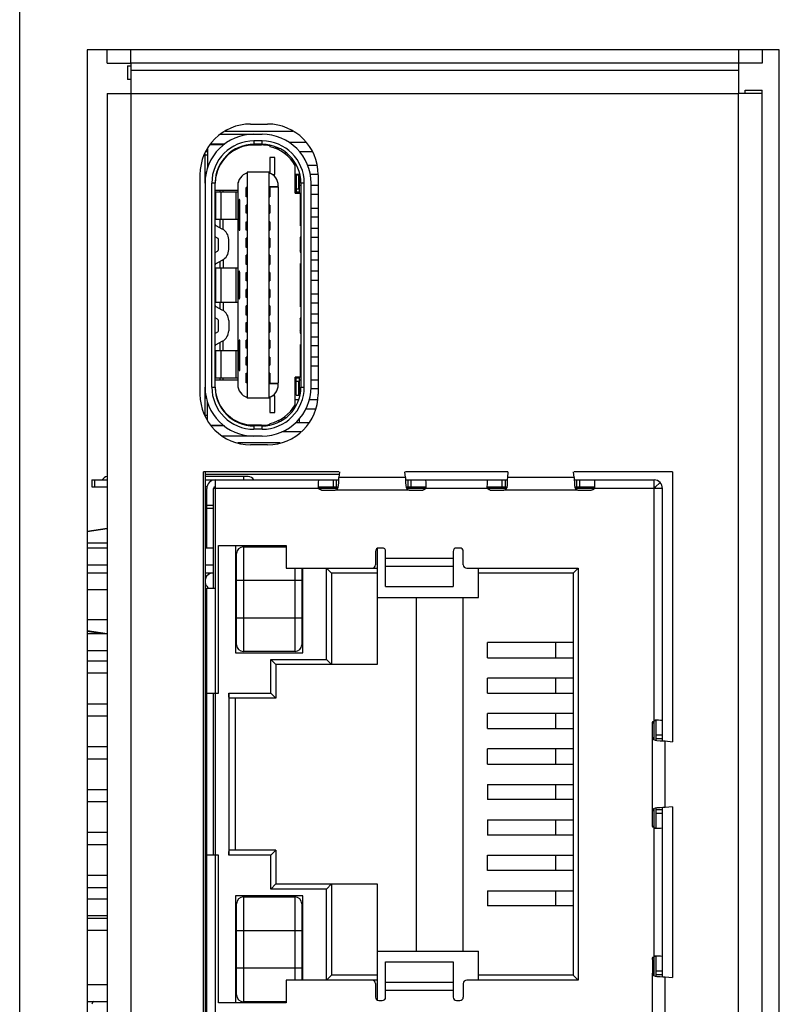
# Paper-space layout '61767N-2-A-2_1_1' of a CAD drawing. Header units: millimetres. Extents: x 0 to 594, y 1 to 420.
# Tile 93 of 222: x 123 to 134, y 241 to 255. Entities that reach past the tile are written whole.
import ezdxf

# ---------------------------------------------------------------- set-up
doc = ezdxf.new("R2010")
doc.units = ezdxf.units.MM
doc.header["$LTSCALE"] = 32.67
for name, color, linetype in [('10137065C_DXF_CONTINUOUS_LINE', 7, 'CONTINUOUS'), ('20021212-000DXF_CONTINUOUS_LINE', 7, 'CONTINUOUS'), ('61757N-1_DXF_CONTINUOUS_LINE', 7, 'CONTINUOUS'), ('61852N-1_DXF_CONTINUOUS_LINE', 7, 'CONTINUOUS'), ('7499021125_DXF_CONTINUOUS_LINE', 7, 'CONTINUOUS'), ('CPU-BOARD_DXF_CONTINUOUS_LINE', 7, 'CONTINUOUS')]:
    doc.layers.add(name, color=color, linetype=linetype)

psp = doc.layouts.new('61767N-2-A-2_1_1')

# ---------------------------------------------------------------- linework, layer by layer
at = {"layer": '10137065C_DXF_CONTINUOUS_LINE', "color": 7, "linetype": 'Continuous'}
for p, q in [((126.0529, 253.6073), (126.6705, 253.6073)), ((126.0962, 253.4473), (125.8933, 253.4473)), ((126.1125, 253.4573), (125.9029, 253.4573)), ((126.4459, 253.4473), (126.6605, 253.4473)), ((126.6705, 253.5073), (126.5505, 253.5073)), ((126.6705, 253.4573), (126.5505, 253.4573)), ((126.6605, 253.4573), (126.6605, 253.4473)), ((126.6855, 253.4464), (126.6855, 253.4571)), ((126.7855, 253.4336), (126.7855, 253.4223)), ((126.8476, 253.4048), (126.9106, 253.4048)), ((126.9255, 253.3714), (126.9255, 253.3977)), ((125.8255, 253.3023), (125.8605, 253.3023)), ((125.8605, 253.3473), (125.8424, 253.3473)), ((125.8505, 253.3633), (125.8505, 253.3473)), ((125.8551, 253.3723), (125.8605, 253.3723)), ((125.8605, 253.3829), (125.8605, 253.1049)), ((126.7855, 253.2598), (126.7855, 253.0302)), ((126.8605, 253.2598), (126.7855, 253.2598)), ((126.8605, 253.0098), (126.8605, 253.2598)), ((127.0105, 253.346), (127.0105, 253.3173)), ((127.1605, 252.7348), (127.1605, 253.145)), ((125.8445, 253.0423), (125.8255, 253.0423)), ((126.448, 253.0448), (126.448, 249.6998)), ((126.773, 253.0448), (126.448, 253.0448)), ((126.573, 253.0473), (126.573, 253.0448)), ((126.573, 253.0473), (126.648, 253.0473)), ((126.648, 253.0448), (126.648, 253.0473)), ((126.773, 249.6998), (126.773, 253.0448)), ((126.8235, 253.0098), (126.8605, 253.0098)), ((127.173, 253.002), (127.173, 252.7348)), ((127.208, 253.002), (127.173, 253.002)), ((127.208, 253.002), (127.208, 252.7973)), ((127.223, 252.7348), (127.223, 252.999)), ((125.8255, 252.8823), (125.8255, 249.8623)), ((125.9255, 249.8623), (125.9255, 252.8823)), ((125.9755, 249.8623), (125.9755, 252.8823)), ((126.3105, 252.8674), (126.3105, 249.8772)), ((126.433, 252.6773), (126.433, 252.8173)), ((126.433, 252.8173), (126.448, 252.8173)), ((126.448, 252.8132), (126.443, 252.8132)), ((126.773, 252.8348), (126.9105, 252.8348)), ((126.9105, 252.8223), (126.773, 252.8223)), ((126.7784, 252.8173), (126.7784, 252.6773)), ((126.7855, 252.8173), (126.7784, 252.8173)), ((126.7855, 252.8223), (126.7855, 252.8348)), ((126.7855, 252.8173), (126.7855, 252.6773)), ((126.9105, 252.8448), (126.9105, 252.8348)), ((126.9105, 252.8223), (126.9105, 249.9223)), ((127.173, 252.8723), (127.1605, 252.8723)), ((127.2455, 252.8823), (127.2455, 249.8623)), ((127.2955, 249.8623), (127.2955, 252.8823)), ((127.3955, 249.8623), (127.3955, 252.8823)), ((126.3105, 252.7723), (125.9755, 252.7723)), ((125.9855, 252.3473), (125.9855, 252.7473)), ((126.3105, 252.7473), (125.9855, 252.7473)), ((126.0455, 252.7723), (126.0455, 252.7473)), ((126.0955, 252.7473), (126.0955, 252.7723)), ((126.448, 252.6773), (126.433, 252.6773)), ((126.448, 252.6815), (126.443, 252.6815)), ((126.7784, 252.6773), (126.7855, 252.6773)), ((127.1605, 252.7348), (127.2355, 252.7348)), ((127.173, 252.7973), (127.208, 252.7973)), ((127.2355, 252.7348), (127.2355, 252.2523)), ((126.3311, 252.6381), (126.3311, 252.1866)), ((126.3355, 252.1873), (126.3355, 252.6373)), ((126.3408, 252.6373), (126.3355, 252.6373)), ((126.3408, 252.1873), (126.3408, 252.6373)), ((126.433, 252.4373), (126.433, 252.5573)), ((126.433, 252.5573), (126.448, 252.5573)), ((126.448, 252.5532), (126.443, 252.5532)), ((126.7855, 252.5573), (126.773, 252.5573)), ((126.7855, 252.5573), (126.7855, 252.4373)), ((126.448, 252.4373), (126.433, 252.4373)), ((126.448, 252.4415), (126.443, 252.4415)), ((126.773, 252.4373), (126.7855, 252.4373)), ((125.9855, 252.3473), (126.3105, 252.3473)), ((126.0807, 252.2029), (125.9891, 252.2501)), ((126.0455, 252.3473), (126.0455, 252.221)), ((126.0955, 252.1943), (126.0955, 252.3473)), ((126.433, 252.1873), (126.433, 252.3073)), ((126.433, 252.3073), (126.448, 252.3073)), ((126.448, 252.3032), (126.443, 252.3032)), ((126.7855, 252.3073), (126.773, 252.3073)), ((126.7855, 252.3073), (126.7855, 252.1873)), ((126.012, 252.0696), (125.9755, 252.0884)), ((126.3355, 252.1873), (126.3408, 252.1873)), ((126.3376, 252.1873), (126.3408, 252.1873)), ((126.448, 252.1873), (126.433, 252.1873)), ((126.448, 252.1915), (126.443, 252.1915)), ((126.773, 252.1873), (126.7855, 252.1873)), ((127.2455, 252.0884), (127.2355, 252.0832)), ((127.2355, 252.0832), (127.2355, 251.8615)), ((126.0255, 251.8973), (126.0255, 252.0473)), ((126.1755, 251.8973), (126.1755, 252.0473)), ((126.433, 251.9273), (126.433, 252.0673)), ((126.433, 252.0673), (126.448, 252.0673)), ((126.448, 252.0632), (126.443, 252.0632)), ((126.448, 251.9315), (126.443, 251.9315)), ((126.7784, 252.0673), (126.7784, 251.9273)), ((126.7855, 252.0673), (126.7784, 252.0673)), ((126.7855, 252.0673), (126.7855, 251.9273)), ((127.2455, 252.0648), (127.2355, 252.0505)), ((125.9755, 251.8563), (126.012, 251.8751)), ((126.448, 251.9273), (126.433, 251.9273)), ((126.433, 251.6773), (126.433, 251.8173)), ((126.433, 251.8173), (126.448, 251.8173)), ((126.448, 251.8132), (126.443, 251.8132)), ((126.7855, 251.8173), (126.773, 251.8173)), ((126.7784, 251.9273), (126.7855, 251.9273)), ((126.7855, 251.8173), (126.7855, 251.6773)), ((127.2355, 251.8762), (127.2455, 251.8904)), ((127.2355, 251.8615), (127.2455, 251.8563)), ((125.9891, 251.6946), (126.0807, 251.7418)), ((126.0455, 251.7237), (126.0455, 251.6223)), ((126.0955, 251.7504), (126.0955, 251.6223)), ((126.448, 251.6773), (126.433, 251.6773)), ((126.448, 251.6815), (126.443, 251.6815)), ((126.773, 251.6773), (126.7855, 251.6773)), ((127.2355, 251.6923), (127.2355, 251.0523)), ((125.9855, 251.1223), (125.9855, 251.6223)), ((126.3105, 251.6223), (125.9855, 251.6223)), ((126.3311, 251.5825), (126.3311, 251.1622)), ((126.3355, 251.1973), (126.3355, 251.5473)), ((126.3408, 251.1973), (126.3408, 251.5473)), ((126.433, 251.4373), (126.433, 251.5573)), ((126.433, 251.5573), (126.448, 251.5573)), ((126.448, 251.5532), (126.443, 251.5532)), ((126.7855, 251.5573), (126.773, 251.5573)), ((126.7855, 251.5573), (126.7855, 251.4373)), ((127.2455, 251.4928), (127.2355, 251.4569)), ((126.448, 251.4373), (126.433, 251.4373)), ((126.448, 251.4415), (126.443, 251.4415)), ((126.773, 251.4373), (126.7855, 251.4373)), ((126.433, 251.1873), (126.433, 251.3073)), ((126.433, 251.3073), (126.448, 251.3073)), ((126.448, 251.3032), (126.443, 251.3032)), ((126.7855, 251.3073), (126.773, 251.3073)), ((126.7855, 251.3073), (126.7855, 251.1873)), ((127.2355, 251.2877), (127.2455, 251.2518)), ((125.9855, 251.1223), (126.3105, 251.1223)), ((126.0455, 251.1223), (126.0455, 251.021)), ((126.0955, 251.1223), (126.0955, 250.9943)), ((126.448, 251.1873), (126.433, 251.1873)), ((126.433, 250.9273), (126.433, 251.0673)), ((126.433, 251.0673), (126.448, 251.0673)), ((126.448, 251.1915), (126.443, 251.1915)), ((126.448, 251.0632), (126.443, 251.0632)), ((126.773, 251.1873), (126.7855, 251.1873)), ((126.7855, 251.0673), (126.773, 251.0673)), ((126.7855, 251.0673), (126.7855, 250.9273)), ((126.0807, 251.0029), (125.9891, 251.0501)), ((126.448, 250.9273), (126.433, 250.9273)), ((126.448, 250.9315), (126.443, 250.9315)), ((126.773, 250.9273), (126.7855, 250.9273)), ((126.012, 250.8696), (125.9755, 250.8884)), ((126.0255, 250.6973), (126.0255, 250.8473)), ((126.1755, 250.8473), (126.1755, 250.6973)), ((126.433, 250.6773), (126.433, 250.8173)), ((126.433, 250.8173), (126.448, 250.8173)), ((126.448, 250.8132), (126.443, 250.8132)), ((126.7784, 250.8173), (126.7784, 250.6773)), ((126.7855, 250.8173), (126.7784, 250.8173)), ((126.7855, 250.8173), (126.7855, 250.6773)), ((127.2455, 250.8884), (127.2355, 250.8832)), ((127.2355, 250.8832), (127.2355, 250.6615)), ((127.2455, 250.8621), (127.2355, 250.8764)), ((126.012, 250.6751), (125.9755, 250.6563)), ((126.448, 250.6773), (126.433, 250.6773)), ((126.448, 250.6815), (126.443, 250.6815)), ((126.7784, 250.6773), (126.7855, 250.6773)), ((127.2455, 250.6878), (127.2355, 250.7021)), ((127.2355, 250.6615), (127.2455, 250.6563)), ((125.9891, 250.4946), (126.0807, 250.5418)), ((126.0455, 250.5237), (126.0455, 250.3973)), ((126.0955, 250.3973), (126.0955, 250.5504)), ((126.3311, 250.5581), (126.3311, 250.1066)), ((126.3355, 250.1073), (126.3355, 250.5573)), ((126.3408, 250.5573), (126.3355, 250.5573)), ((126.3408, 250.1073), (126.3408, 250.5573)), ((126.433, 250.4373), (126.433, 250.5573)), ((126.433, 250.5573), (126.448, 250.5573)), ((126.448, 250.5532), (126.443, 250.5532)), ((126.7855, 250.5573), (126.773, 250.5573)), ((126.7855, 250.5573), (126.7855, 250.4373)), ((127.2355, 250.4923), (127.2355, 250.0098)), ((125.9855, 249.9973), (125.9855, 250.3973)), ((126.3105, 250.3973), (125.9855, 250.3973)), ((126.448, 250.4373), (126.433, 250.4373)), ((126.448, 250.4415), (126.443, 250.4415)), ((126.773, 250.4373), (126.7855, 250.4373)), ((126.433, 250.1873), (126.433, 250.3073)), ((126.433, 250.3073), (126.448, 250.3073)), ((126.448, 250.1873), (126.433, 250.1873)), ((126.448, 250.3032), (126.443, 250.3032)), ((126.448, 250.1915), (126.443, 250.1915)), ((126.7855, 250.3073), (126.773, 250.3073)), ((126.773, 250.1873), (126.7855, 250.1873)), ((126.7855, 250.3073), (126.7855, 250.1873)), ((126.3355, 250.1073), (126.3408, 250.1073)), ((126.3376, 250.1073), (126.3408, 250.1073)), ((126.433, 249.9273), (126.433, 250.0673)), ((126.433, 250.0673), (126.448, 250.0673)), ((126.448, 250.0632), (126.443, 250.0632)), ((126.7784, 250.0673), (126.7784, 249.9273)), ((126.7855, 250.0673), (126.7784, 250.0673)), ((126.7855, 250.0673), (126.7855, 249.9273)), ((125.9755, 249.9723), (126.3105, 249.9723)), ((125.9855, 249.9973), (126.3105, 249.9973)), ((126.0455, 249.9973), (126.0455, 249.9723)), ((126.0955, 249.9723), (126.0955, 249.9973)), ((126.448, 249.9273), (126.433, 249.9273)), ((126.448, 249.9315), (126.443, 249.9315)), ((126.773, 249.9223), (126.9105, 249.9223)), ((126.9105, 249.9098), (126.773, 249.9098)), ((126.7784, 249.9273), (126.7855, 249.9273)), ((126.7855, 249.9098), (126.7855, 249.9223)), ((126.9105, 249.8998), (126.9105, 249.9098)), ((127.1605, 249.5996), (127.1605, 250.0098)), ((127.2355, 250.0098), (127.1605, 250.0098)), ((127.173, 249.7427), (127.173, 250.0098)), ((127.208, 249.9473), (127.173, 249.9473)), ((127.208, 249.9473), (127.208, 249.7427)), ((127.223, 249.7457), (127.223, 250.0098)), ((127.1605, 249.8723), (127.173, 249.8723)), ((127.173, 249.7427), (127.208, 249.7427)), ((125.8255, 249.7023), (125.8445, 249.7023)), ((125.8605, 249.3817), (125.8605, 249.6398)), ((126.773, 249.6998), (126.448, 249.6998)), ((126.573, 249.6998), (126.573, 249.6973)), ((126.648, 249.6973), (126.573, 249.6973)), ((126.648, 249.6973), (126.648, 249.6998)), ((126.7855, 249.7144), (126.7855, 249.4848)), ((126.8605, 249.7348), (126.8235, 249.7348)), ((126.8605, 249.4848), (126.8605, 249.7348)), ((126.7855, 249.4848), (126.8605, 249.4848)), ((125.8605, 249.4423), (125.8296, 249.4423)), ((125.8605, 249.3973), (125.8526, 249.3973)), ((126.7855, 249.3223), (126.7855, 249.3111)), ((126.9255, 249.347), (126.9255, 249.3733)), ((127.0105, 249.3986), (127.0105, 249.4274)), ((125.9129, 249.2973), (126.0962, 249.2973)), ((126.1125, 249.2873), (125.9229, 249.2873)), ((125.931, 249.2973), (125.931, 249.2873)), ((126.6605, 249.2973), (126.4465, 249.2973)), ((126.6705, 249.2873), (126.5505, 249.2873)), ((126.6705, 249.2373), (126.5505, 249.2373)), ((126.6705, 249.1373), (126.0857, 249.1373))]:
    psp.add_line(p, q, dxfattribs=at)
at = {"layer": '10137065C_DXF_CONTINUOUS_LINE', "color": 9, "linetype": 'Continuous'}
for p, q in [((126.5505, 253.5073), (126.5505, 253.4573)), ((126.6705, 253.4573), (126.6705, 253.5073)), ((125.9755, 252.8823), (125.9255, 252.8823)), ((126.448, 252.8153), (126.433, 252.8153)), ((126.443, 252.8132), (126.443, 252.6815)), ((127.2955, 252.8823), (127.2455, 252.8823)), ((126.0605, 252.7473), (126.0605, 252.3473)), ((126.2855, 252.3473), (126.2855, 252.7473)), ((126.448, 252.6794), (126.433, 252.6794)), ((127.223, 252.7473), (127.173, 252.7473)), ((126.448, 252.5553), (126.433, 252.5553)), ((126.443, 252.5532), (126.443, 252.4415)), ((126.448, 252.4394), (126.433, 252.4394)), ((126.448, 252.3053), (126.433, 252.3053)), ((126.443, 252.3032), (126.443, 252.1915)), ((126.448, 252.1894), (126.433, 252.1894)), ((126.448, 252.0653), (126.433, 252.0653)), ((126.448, 251.9294), (126.433, 251.9294)), ((126.443, 252.0632), (126.443, 251.9315)), ((126.448, 251.8153), (126.433, 251.8153)), ((126.443, 251.8132), (126.443, 251.6815)), ((126.448, 251.6794), (126.433, 251.6794)), ((126.0605, 251.6223), (126.0605, 251.1223)), ((126.2855, 251.1223), (126.2855, 251.6223)), ((126.3408, 251.5473), (126.3355, 251.5473)), ((126.448, 251.5553), (126.433, 251.5553)), ((126.443, 251.5532), (126.443, 251.4415)), ((126.448, 251.4394), (126.433, 251.4394)), ((126.448, 251.3053), (126.433, 251.3053)), ((126.443, 251.3032), (126.443, 251.1915)), ((126.3355, 251.1973), (126.3408, 251.1973)), ((126.448, 251.1894), (126.433, 251.1894)), ((126.448, 251.0653), (126.433, 251.0653)), ((126.443, 251.0632), (126.443, 250.9315)), ((126.448, 250.9294), (126.433, 250.9294)), ((126.448, 250.8153), (126.433, 250.8153)), ((126.443, 250.8132), (126.443, 250.6815)), ((126.448, 250.6794), (126.433, 250.6794)), ((126.448, 250.5553), (126.433, 250.5553)), ((126.443, 250.5532), (126.443, 250.4415)), ((126.0605, 250.3973), (126.0605, 249.9973)), ((126.2855, 249.9973), (126.2855, 250.3973)), ((126.448, 250.4394), (126.433, 250.4394)), ((126.448, 250.3053), (126.433, 250.3053)), ((126.448, 250.1894), (126.433, 250.1894)), ((126.443, 250.3032), (126.443, 250.1915)), ((126.448, 250.0653), (126.433, 250.0653)), ((126.443, 250.0632), (126.443, 249.9315)), ((126.448, 249.9294), (126.433, 249.9294)), ((127.173, 249.9973), (127.223, 249.9973)), ((125.9255, 249.8623), (125.9755, 249.8623)), ((127.2455, 249.8623), (127.2955, 249.8623)), ((126.5505, 249.2873), (126.5505, 249.2373)), ((126.6705, 249.2373), (126.6705, 249.2873))]:
    psp.add_line(p, q, dxfattribs=at)
at = {"layer": '10137065C_DXF_CONTINUOUS_LINE', "color": 7, "linetype": 'Continuous'}
for points in [[(126.448, 253.0198), (126.4475, 253.0245), (126.4461, 253.029), (126.4437, 253.0333)], [(126.7774, 253.0333), (126.7749, 253.029), (126.7735, 253.0245), (126.773, 253.0198)], [(127.223, 252.999), (127.218, 252.9998), (127.213, 253.0008), (127.208, 253.002)], [(126.443, 252.8132), (126.4405, 252.8132), (126.4381, 252.8134), (126.436, 252.8136), (126.4344, 252.814), (126.4334, 252.8144), (126.433, 252.8148)], [(126.773, 252.8166), (126.7748, 252.817), (126.7766, 252.8172), (126.7784, 252.8173)], [(126.443, 252.6815), (126.4392, 252.6814), (126.436, 252.681), (126.4338, 252.6805), (126.433, 252.6798)], [(126.773, 252.6781), (126.7748, 252.6777), (126.7766, 252.6774), (126.7784, 252.6773)], [(127.223, 252.795), (127.2181, 252.7963), (127.2131, 252.7971), (127.208, 252.7973)], [(126.3408, 252.6373), (126.3376, 252.6374), (126.3343, 252.6377), (126.3311, 252.6381)], [(126.3355, 252.6373), (126.334, 252.6374), (126.3326, 252.6377), (126.3311, 252.6381)], [(126.443, 252.5532), (126.4405, 252.5532), (126.4381, 252.5534), (126.436, 252.5536), (126.4344, 252.554), (126.4334, 252.5544), (126.433, 252.5548)], [(126.443, 252.4415), (126.4392, 252.4414), (126.436, 252.441), (126.4338, 252.4405), (126.433, 252.4398)], [(126.443, 252.3032), (126.4405, 252.3032), (126.4381, 252.3034), (126.436, 252.3036), (126.4344, 252.304), (126.4334, 252.3044), (126.433, 252.3048)], [(126.3311, 252.1866), (126.3326, 252.187), (126.334, 252.1873), (126.3355, 252.1873)], [(126.443, 252.1915), (126.4392, 252.1914), (126.436, 252.191), (126.4338, 252.1905), (126.433, 252.1898)], [(126.443, 252.0632), (126.4405, 252.0632), (126.4381, 252.0634), (126.436, 252.0636), (126.4344, 252.064), (126.4334, 252.0644), (126.433, 252.0648)], [(126.443, 251.9315), (126.4392, 251.9314), (126.436, 251.931), (126.4338, 251.9305), (126.433, 251.9298)], [(126.773, 252.0666), (126.7748, 252.067), (126.7766, 252.0672), (126.7784, 252.0673)], [(126.773, 251.9281), (126.7748, 251.9277), (126.7766, 251.9274), (126.7784, 251.9273)], [(126.443, 251.8132), (126.4405, 251.8132), (126.4381, 251.8134), (126.436, 251.8136), (126.4344, 251.814), (126.4334, 251.8144), (126.433, 251.8148)], [(126.443, 251.6815), (126.4392, 251.6814), (126.436, 251.681), (126.4338, 251.6805), (126.433, 251.6798)], [(126.3408, 251.5473), (126.3397, 251.5595), (126.3365, 251.5712), (126.3311, 251.5825)], [(126.3355, 251.5473), (126.335, 251.5594), (126.3336, 251.5712), (126.3311, 251.5825)], [(126.443, 251.5532), (126.4405, 251.5532), (126.4381, 251.5534), (126.436, 251.5536), (126.4344, 251.554), (126.4334, 251.5544), (126.433, 251.5548)], [(126.443, 251.4415), (126.4392, 251.4414), (126.436, 251.441), (126.4338, 251.4405), (126.433, 251.4398)], [(126.443, 251.3032), (126.4405, 251.3032), (126.4381, 251.3034), (126.436, 251.3036), (126.4344, 251.304), (126.4334, 251.3044), (126.433, 251.3048)], [(126.3311, 251.1622), (126.3336, 251.1735), (126.335, 251.1852), (126.3355, 251.1973)], [(126.3311, 251.1622), (126.3365, 251.1735), (126.3397, 251.1852), (126.3408, 251.1973)], [(126.443, 251.1915), (126.4392, 251.1914), (126.436, 251.191), (126.4338, 251.1905), (126.433, 251.1898)], [(126.443, 251.0632), (126.4405, 251.0632), (126.4381, 251.0634), (126.436, 251.0636), (126.4344, 251.064), (126.4334, 251.0644), (126.433, 251.0648)], [(126.443, 250.9315), (126.4392, 250.9314), (126.436, 250.931), (126.4338, 250.9305), (126.433, 250.9298)], [(126.443, 250.8132), (126.4405, 250.8132), (126.4381, 250.8134), (126.436, 250.8136), (126.4344, 250.814), (126.4334, 250.8144), (126.433, 250.8148)], [(126.773, 250.8166), (126.7748, 250.817), (126.7766, 250.8172), (126.7784, 250.8173)], [(126.443, 250.6815), (126.4392, 250.6814), (126.436, 250.681), (126.4338, 250.6805), (126.433, 250.6798)], [(126.773, 250.6781), (126.7748, 250.6777), (126.7766, 250.6774), (126.7784, 250.6773)], [(126.3408, 250.5573), (126.3376, 250.5574), (126.3343, 250.5577), (126.3311, 250.5581)], [(126.3355, 250.5573), (126.334, 250.5574), (126.3326, 250.5577), (126.3311, 250.5581)], [(126.443, 250.5532), (126.4405, 250.5532), (126.4381, 250.5534), (126.436, 250.5536), (126.4344, 250.554), (126.4334, 250.5544), (126.433, 250.5548)], [(126.443, 250.4415), (126.4392, 250.4414), (126.436, 250.441), (126.4338, 250.4405), (126.433, 250.4398)], [(126.443, 250.3032), (126.4405, 250.3032), (126.4381, 250.3034), (126.436, 250.3036), (126.4344, 250.304), (126.4334, 250.3044), (126.433, 250.3048)], [(126.443, 250.1915), (126.4392, 250.1914), (126.436, 250.191), (126.4338, 250.1905), (126.433, 250.1898)], [(126.3311, 250.1066), (126.3326, 250.107), (126.334, 250.1073), (126.3355, 250.1073)], [(126.443, 250.0632), (126.4405, 250.0632), (126.4381, 250.0634), (126.436, 250.0636), (126.4344, 250.064), (126.4334, 250.0644), (126.433, 250.0648)], [(126.773, 250.0666), (126.7748, 250.067), (126.7766, 250.0672), (126.7784, 250.0673)], [(126.443, 249.9315), (126.4392, 249.9314), (126.436, 249.931), (126.4338, 249.9305), (126.433, 249.9298)], [(126.773, 249.9281), (126.7748, 249.9277), (126.7766, 249.9274), (126.7784, 249.9273)], [(127.223, 249.9496), (127.2181, 249.9484), (127.2131, 249.9476), (127.208, 249.9473)], [(127.208, 249.7427), (127.213, 249.7438), (127.218, 249.7449), (127.223, 249.7457)], [(126.4437, 249.7113), (126.4461, 249.7157), (126.4475, 249.7202), (126.448, 249.7248)], [(126.773, 249.7248), (126.7735, 249.7202), (126.7749, 249.7157), (126.7774, 249.7113)]]:
    psp.add_lwpolyline(points, dxfattribs=at)
for centre, radius, start, end in [((126.5505, 252.8823), 0.725, 90, 180), ((126.6705, 252.8823), 0.725, 0, 90), ((126.5505, 252.8823), 0.625, 90, 180), ((126.5505, 252.8823), 0.575, 90, 180), ((126.5505, 252.8723), 0.575, 90, 176.882), ((126.6605, 252.8723), 0.575, 77.44414, 90), ((126.6705, 252.8823), 0.625, 0, 90), ((126.6705, 252.8823), 0.575, 0, 90), ((126.6605, 252.8611), 0.575, 29.59185, 77.44414), ((126.5105, 252.8448), 0.2, 108.24841, 180), ((126.7105, 252.8448), 0.2, 0, 71.75068), ((126.3855, 252.8674), 0.075, 152.93257, 180), ((126.0005, 252.2723), 0.025, 180, 242.73396), ((127.2205, 252.2723), 0.025, 306.8699, 360), ((126.0005, 252.0473), 0.175, 0, 62.73396), ((126.0005, 252.0473), 0.025, 0, 62.73396), ((126.0005, 251.8973), 0.025, 297.26604, 360), ((126.0005, 251.8973), 0.175, 297.26604, 360), ((126.0005, 251.6723), 0.025, 117.26604, 180), ((127.2205, 251.6723), 0.025, 0, 53.1301), ((126.0005, 251.0723), 0.025, 180, 242.73396), ((127.2205, 251.0723), 0.025, 306.8699, 360), ((126.0005, 250.8473), 0.175, 0, 62.73396), ((126.0005, 250.8473), 0.025, 0, 62.73396), ((126.0005, 250.6973), 0.025, 297.26604, 360), ((126.0005, 250.6973), 0.175, 297.26604, 360), ((126.0005, 250.4723), 0.025, 117.26604, 180), ((127.2205, 250.4723), 0.025, 0, 53.1301), ((126.5105, 249.8998), 0.2, 180, 251.75079), ((126.7105, 249.8998), 0.2, 288.24841, 360), ((126.5505, 249.8623), 0.725, 180, 270), ((126.5505, 249.8623), 0.625, 180, 270), ((126.5505, 249.8623), 0.575, 180, 270), ((126.5505, 249.8723), 0.575, 183.11731, 270), ((126.3855, 249.8772), 0.075, 180, 207.06743), ((126.6705, 249.8623), 0.725, 270, 360), ((126.6705, 249.8623), 0.625, 270, 360), ((126.6705, 249.8623), 0.575, 270, 360), ((126.6605, 249.8836), 0.575, 282.55586, 330.40815), ((126.6605, 249.8723), 0.575, 270, 282.55586)]:
    psp.add_arc(centre, radius, start, end, dxfattribs=at)
at = {"layer": '20021212-000DXF_CONTINUOUS_LINE', "color": 7, "linetype": 'Continuous'}
for p, q in [((124.678, 254.6173), (124.678, 254.4173)), ((124.678, 254.6173), (124.7255, 254.6173)), ((124.7255, 254.4173), (124.678, 254.4173)), ((127.1261, 253.6473), (126.1249, 253.6473)), ((127.3231, 253.4823), (127.0728, 253.4823)), ((127.4087, 253.3473), (127.2266, 253.3473)), ((127.179, 253.1473), (127.1605, 253.1473)), ((127.3439, 253.1473), (127.4783, 253.1473)), ((127.2287, 253.0123), (127.1605, 253.0123)), ((127.5005, 253.0123), (127.3834, 253.0123)), ((127.2455, 252.8473), (127.223, 252.8473)), ((127.5005, 252.8473), (127.3955, 252.8473)), ((127.2455, 252.7123), (127.2355, 252.7123)), ((127.5005, 252.7123), (127.3955, 252.7123)), ((127.2355, 252.5123), (127.2455, 252.5123)), ((127.3955, 252.5123), (127.5005, 252.5123)), ((127.2455, 252.3773), (127.2355, 252.3773)), ((127.5005, 252.3773), (127.3955, 252.3773)), ((127.5005, 252.2123), (127.3955, 252.2123)), ((127.5005, 252.0773), (127.3955, 252.0773)), ((127.2355, 251.8773), (127.2455, 251.8773)), ((127.3955, 251.8773), (127.5005, 251.8773)), ((127.5005, 251.7423), (127.3955, 251.7423)), ((127.2455, 251.5773), (127.2355, 251.5773)), ((127.5005, 251.5773), (127.3955, 251.5773)), ((127.5005, 251.4423), (127.3955, 251.4423)), ((127.2355, 251.2423), (127.2455, 251.2423)), ((127.3955, 251.2423), (127.5005, 251.2423)), ((127.2455, 251.1073), (127.2355, 251.1073)), ((127.5005, 251.1073), (127.3955, 251.1073)), ((127.5005, 250.9423), (127.3955, 250.9423)), ((127.5005, 250.8073), (127.3955, 250.8073)), ((127.2455, 250.4723), (127.2355, 250.4723)), ((127.3955, 250.6073), (127.5005, 250.6073)), ((127.5005, 250.4723), (127.3955, 250.4723)), ((127.2455, 250.3073), (127.2355, 250.3073)), ((127.5005, 250.3073), (127.3955, 250.3073)), ((127.2455, 250.1723), (127.2355, 250.1723)), ((127.5005, 250.1723), (127.3955, 250.1723)), ((127.223, 249.9723), (127.2455, 249.9723)), ((127.3955, 249.9723), (127.5005, 249.9723)), ((127.173, 249.8373), (127.1605, 249.8373)), ((127.2455, 249.8373), (127.223, 249.8373)), ((127.5005, 249.8373), (127.3955, 249.8373)), ((127.2126, 249.6723), (127.1605, 249.6723)), ((127.4871, 249.6723), (127.3673, 249.6723)), ((127.1179, 249.5373), (127.1422, 249.5373)), ((127.4657, 249.5373), (127.3159, 249.5373)), ((127.1669, 249.3373), (127.3679, 249.3373)), ((127.2431, 249.2023), (126.9641, 249.2023)), ((126.9399, 249.0373), (126.3111, 249.0373)), ((127.8122, 248.5673), (125.8255, 248.5673)), ((125.8255, 248.2673), (125.8505, 248.2673)), ((125.8505, 248.0673), (125.8255, 248.0673)), ((125.8505, 247.9323), (125.8255, 247.9323)), ((125.8505, 245.8623), (125.8255, 245.8623)), ((125.8505, 245.5273), (125.8255, 245.5273)), ((125.8505, 245.3923), (125.8255, 245.3923)), ((125.8505, 245.2273), (125.8255, 245.2273)), ((125.8505, 244.8923), (125.8255, 244.8923)), ((125.8505, 244.7573), (125.8255, 244.7573)), ((125.8505, 244.5923), (125.8255, 244.5923)), ((125.8505, 244.2573), (125.8255, 244.2573)), ((125.8505, 244.1223), (125.8255, 244.1223)), ((125.8505, 243.9573), (125.8255, 243.9573)), ((125.8505, 243.6223), (125.8255, 243.6223)), ((125.8505, 243.4873), (125.8255, 243.4873)), ((125.8505, 243.3223), (125.8255, 243.3223)), ((125.8505, 242.9873), (125.8255, 242.9873)), ((125.8505, 242.8523), (125.8255, 242.8523)), ((125.8505, 242.6873), (125.8255, 242.6873)), ((125.8505, 242.3523), (125.8255, 242.3523)), ((125.8505, 241.7173), (125.8255, 241.7173)), ((125.8505, 241.5823), (125.8255, 241.5823)), ((125.8505, 241.4173), (125.8255, 241.4173)), ((125.8255, 241.2823), (125.8505, 241.2823)), ((125.8505, 241.0823), (125.8255, 241.0823))]:
    psp.add_line(p, q, dxfattribs=at)
at = {"layer": '20021212-000DXF_CONTINUOUS_LINE', "color": 9, "linetype": 'Continuous'}
psp.add_line((127.218, 249.3884), (127.218, 249.3373), dxfattribs=at)
at = {"layer": '61757N-1_DXF_CONTINUOUS_LINE', "color": 7, "linetype": 'Continuous'}
for p, q in [((124.3755, 254.6573), (124.3755, 254.8573)), ((134.0755, 254.8573), (134.0755, 254.6573)), ((124.3755, 254.6573), (124.7255, 254.6573)), ((124.7255, 254.6573), (124.7255, 254.2073)), ((124.7255, 254.5573), (133.7255, 254.5573)), ((133.7255, 254.6573), (133.7255, 254.2073)), ((134.0755, 254.6573), (133.7255, 254.6573)), ((124.3755, 254.2073), (124.3755, 194.0073)), ((124.3755, 254.2073), (124.7255, 254.2073)), ((134.0755, 254.2073), (133.7255, 254.2073)), ((133.8255, 254.2573), (134.0755, 254.2573)), ((134.0755, 194.0073), (134.0755, 254.2573)), ((126.5005, 253.7573), (126.7505, 253.7573)), ((125.7505, 253.0073), (125.7505, 249.7573)), ((127.5005, 253.0073), (127.5005, 249.7573)), ((126.7505, 249.0073), (126.5005, 249.0073)), ((125.8005, 232.6073), (125.8005, 248.6073)), ((127.8082, 248.6073), (125.8005, 248.6073)), ((130.3082, 248.6073), (128.7929, 248.6073)), ((132.7505, 248.6073), (131.2929, 248.6073)), ((132.7505, 248.6073), (132.7505, 244.6113)), ((132.7505, 243.6484), (132.7505, 241.1188))]:
    psp.add_line(p, q, dxfattribs=at)
at = {"layer": '61757N-1_DXF_CONTINUOUS_LINE', "color": 9, "linetype": 'Continuous'}
for p, q in [((124.7255, 254.6573), (124.7255, 254.8573)), ((133.7255, 254.8573), (133.7255, 254.6573)), ((133.7255, 254.6573), (124.7255, 254.6573)), ((124.7255, 254.2073), (124.7255, 194.0073)), ((124.7255, 254.2073), (133.7255, 254.2073)), ((133.7255, 194.0073), (133.7255, 254.2073))]:
    psp.add_line(p, q, dxfattribs=at)
at = {"layer": '61757N-1_DXF_CONTINUOUS_LINE', "color": 3, "linetype": 'Continuous'}
psp.add_line((133.8255, 254.2073), (133.8255, 254.2573), dxfattribs=at)
at = {"layer": '61757N-1_DXF_CONTINUOUS_LINE', "color": 7, "linetype": 'Continuous'}
for centre, start, end in [((126.5005, 253.0073), 90, 180), ((126.7505, 253.0073), 0, 90), ((126.5005, 249.7573), 180, 270), ((126.7505, 249.7573), 270, 360)]:
    psp.add_arc(centre, 0.75, start, end, dxfattribs=at)
at = {"layer": '61852N-1_DXF_CONTINUOUS_LINE', "color": 7, "linetype": 'Continuous'}
for p, q in [((123.0805, 193.3573), (123.0805, 268.6073)), ((124.0805, 254.8573), (124.0805, 193.3573)), ((134.3305, 254.8573), (124.0805, 254.8573)), ((134.3305, 193.3573), (134.3305, 254.8573))]:
    psp.add_line(p, q, dxfattribs=at)
at = {"layer": '7499021125_DXF_CONTINUOUS_LINE', "color": 7, "linetype": 'Continuous'}
for p, q in [((127.8161, 248.6073), (127.8082, 248.5258)), ((128.7929, 248.5258), (128.7849, 248.6073)), ((130.3082, 248.5258), (130.3161, 248.6073)), ((131.2929, 248.5258), (131.2849, 248.6073)), ((124.1505, 248.4873), (124.1505, 248.3873)), ((124.1505, 248.4873), (124.3755, 248.4873)), ((126.4639, 248.5373), (125.8255, 248.5373)), ((125.8255, 248.4873), (127.8062, 248.4873)), ((125.9755, 248.4873), (125.9755, 246.8873)), ((128.7949, 248.4873), (130.3062, 248.4873)), ((131.2949, 248.4873), (132.4755, 248.4873)), ((132.4755, 248.3623), (132.4755, 248.4873)), ((132.4932, 248.38), (132.5639, 248.4507)), ((124.1505, 248.3873), (124.3755, 248.3873)), ((125.8554, 248.3873), (125.8255, 248.3873)), ((125.8505, 247.4823), (125.8505, 248.3623)), ((125.9505, 246.8873), (125.9505, 248.3623)), ((127.5068, 248.3873), (127.7998, 248.3873)), ((127.5506, 248.3373), (127.7529, 248.3373)), ((127.798, 248.3777), (127.8028, 248.4041)), ((128.8013, 248.3873), (129.0943, 248.3873)), ((128.8481, 248.3373), (129.0505, 248.3373)), ((130.0068, 248.3873), (130.2998, 248.3873)), ((130.0506, 248.3373), (130.2529, 248.3373)), ((130.298, 248.3777), (130.3028, 248.4041)), ((131.3013, 248.3873), (131.5943, 248.3873)), ((131.3481, 248.3373), (131.5505, 248.3373)), ((132.6005, 248.3623), (132.4755, 248.3623)), ((132.6005, 244.6242), (132.6005, 248.3623)), ((125.9505, 248.0623), (125.8505, 248.0623)), ((124.0805, 247.7281), (124.3755, 247.7723)), ((124.3755, 247.7623), (124.0805, 247.7175)), ((125.8505, 247.7873), (125.8255, 247.7873)), ((125.8505, 247.7775), (125.8255, 247.7775)), ((124.0805, 247.4823), (124.3755, 247.4823)), ((125.8255, 247.4823), (125.9505, 247.4823)), ((126.0255, 245.3298), (126.0255, 247.5148)), ((126.0255, 247.5148), (127.0255, 247.5148)), ((126.2755, 247.5148), (126.2755, 245.9298)), ((126.393, 247.4973), (127.0255, 247.4973)), ((127.0255, 247.5148), (127.0255, 247.1798)), ((128.3505, 247.4298), (128.3505, 247.2298)), ((128.3755, 247.4731), (128.3755, 245.7548)), ((128.4505, 247.4798), (128.4005, 247.4798)), ((128.5005, 246.9085), (128.5005, 247.4298)), ((129.5005, 247.4298), (129.5005, 246.9085)), ((129.6005, 247.4798), (129.5505, 247.4798)), ((129.6505, 247.2298), (129.6505, 247.4298)), ((126.293, 246.0473), (126.293, 247.3973)), ((124.0805, 247.2323), (124.3755, 247.2323)), ((125.8255, 247.2323), (125.9505, 247.2323)), ((127.0255, 247.1798), (128.3005, 247.1798)), ((127.258, 247.1798), (127.258, 246.0473)), ((127.2755, 245.9298), (127.2755, 247.1798)), ((127.6255, 247.1798), (127.7005, 247.1048)), ((129.7005, 247.1798), (131.3505, 247.1798)), ((129.8755, 246.7473), (129.8755, 247.1798)), ((131.3505, 247.1798), (131.2755, 247.1048)), ((131.3505, 247.1798), (131.3505, 241.0798)), ((124.0805, 247.1123), (124.3755, 247.1123)), ((125.8255, 247.1123), (125.9505, 247.1123)), ((127.7005, 247.1048), (127.7005, 245.7548)), ((128.3755, 247.1048), (127.7005, 247.1048)), ((131.2755, 247.1048), (129.8755, 247.1048)), ((131.2755, 247.1048), (131.2755, 241.1548)), ((124.3755, 246.8623), (124.0805, 246.8623)), ((125.8505, 246.8623), (125.8255, 246.8623)), ((125.8505, 234.3873), (125.8505, 246.8873)), ((125.8505, 246.8873), (125.9755, 246.8873)), ((128.5005, 246.9085), (129.5005, 246.9085)), ((128.3755, 246.7473), (129.8755, 246.7473)), ((128.9505, 246.7473), (128.9505, 241.5123)), ((129.6505, 241.5123), (129.6505, 246.7473)), ((124.0805, 246.2572), (124.3755, 246.2124)), ((124.0805, 246.2466), (124.3088, 246.2123)), ((124.0805, 246.2123), (124.3755, 246.2123)), ((125.8255, 246.2123), (125.8505, 246.2123)), ((124.0805, 245.9623), (124.3755, 245.9623)), ((125.8255, 245.9623), (125.8505, 245.9623)), ((130.009, 245.8548), (130.009, 246.0798)), ((131.2755, 246.0798), (130.009, 246.0798)), ((124.3755, 245.8048), (124.0805, 245.8048)), ((125.8505, 245.8048), (125.8255, 245.8048)), ((126.2755, 245.9298), (127.2755, 245.9298)), ((127.158, 245.9473), (126.393, 245.9473)), ((126.8005, 245.8298), (126.8755, 245.7548)), ((127.6255, 245.8298), (127.7005, 245.7548)), ((130.009, 245.8548), (131.2755, 245.8548)), ((126.8755, 245.7548), (126.8755, 245.2548)), ((128.3755, 245.7548), (126.8755, 245.7548)), ((124.0805, 245.6298), (124.3755, 245.6298)), ((125.8255, 245.6298), (125.8505, 245.6298)), ((130.009, 245.3298), (130.009, 245.5548)), ((131.2755, 245.5548), (130.009, 245.5548)), ((125.8505, 245.3298), (126.0255, 245.3298)), ((125.9505, 242.9298), (125.9505, 245.3298)), ((126.1755, 245.3298), (126.1755, 242.9298)), ((126.8755, 245.2548), (126.1862, 245.2548)), ((126.2755, 243.0048), (126.2755, 245.2548)), ((126.8005, 245.3298), (126.8755, 245.2548)), ((130.009, 245.3298), (131.2755, 245.3298)), ((124.3755, 245.1698), (124.0805, 245.1698)), ((125.8505, 245.1698), (125.8255, 245.1698)), ((124.0805, 244.9948), (124.3755, 244.9948)), ((125.8255, 244.9948), (125.8505, 244.9948)), ((130.009, 244.8048), (130.009, 245.0298)), ((131.2755, 245.0298), (130.009, 245.0298)), ((130.009, 244.8048), (131.2755, 244.8048)), ((132.4505, 244.6775), (132.4505, 244.8798)), ((132.5005, 244.9236), (132.5005, 244.6306)), ((124.3755, 244.5348), (124.0805, 244.5348)), ((125.8505, 244.5348), (125.8255, 244.5348)), ((130.009, 244.2798), (130.009, 244.5048)), ((131.2755, 244.5048), (130.009, 244.5048)), ((132.4909, 244.6323), (132.5172, 244.6275)), ((132.6389, 244.6222), (132.7505, 244.6113)), ((124.0805, 244.3598), (124.3755, 244.3598)), ((125.8255, 244.3598), (125.8505, 244.3598)), ((130.009, 244.2798), (131.2755, 244.2798)), ((130.009, 243.9798), (130.009, 243.7548)), ((130.009, 243.9798), (131.2755, 243.9798)), ((124.3755, 243.8998), (124.0805, 243.8998)), ((125.8505, 243.8998), (125.8255, 243.8998)), ((124.0805, 243.7248), (124.3755, 243.7248)), ((125.8255, 243.7248), (125.8505, 243.7248)), ((131.2755, 243.7548), (130.009, 243.7548)), ((132.5005, 243.6291), (132.5005, 243.3361)), ((132.6005, 241.1317), (132.6005, 243.6355)), ((132.7505, 243.6484), (132.6389, 243.6375)), ((132.4505, 243.3799), (132.4505, 243.5822)), ((130.009, 243.4548), (130.009, 243.2298)), ((130.009, 243.4548), (131.2755, 243.4548)), ((124.3755, 243.2648), (124.0805, 243.2648)), ((125.8505, 243.2648), (125.8255, 243.2648)), ((131.2755, 243.2298), (130.009, 243.2298)), ((124.0805, 243.0898), (124.3755, 243.0898)), ((125.8255, 243.0898), (125.8505, 243.0898)), ((126.0255, 242.9298), (125.8505, 242.9298)), ((126.0255, 240.7448), (126.0255, 242.9298)), ((126.8755, 243.0048), (126.1862, 243.0048)), ((126.8005, 242.9298), (126.8755, 243.0048)), ((126.8755, 243.0048), (126.8755, 242.5048)), ((130.009, 242.7048), (130.009, 242.9298)), ((130.009, 242.9298), (131.2755, 242.9298)), ((124.3755, 242.6298), (124.0805, 242.6298)), ((125.8505, 242.6298), (125.8255, 242.6298)), ((131.2755, 242.7048), (130.009, 242.7048)), ((124.0805, 242.4548), (124.3755, 242.4548)), ((125.8255, 242.4548), (125.8505, 242.4548)), ((126.8005, 242.4298), (126.8755, 242.5048)), ((126.8755, 242.5048), (128.3755, 242.5048)), ((127.6255, 242.4298), (127.7005, 242.5048)), ((127.7005, 242.5048), (127.7005, 241.1548)), ((128.3755, 242.5048), (128.3755, 240.7865)), ((126.2755, 242.3298), (126.2755, 240.7448)), ((127.2755, 242.3298), (126.2755, 242.3298)), ((126.393, 242.3123), (127.158, 242.3123)), ((127.2755, 241.0798), (127.2755, 242.3298)), ((130.009, 242.4048), (130.009, 242.1798)), ((130.009, 242.4048), (131.2755, 242.4048)), ((124.0805, 242.2873), (124.3755, 242.2873)), ((125.8255, 242.2873), (125.8505, 242.2873)), ((126.293, 240.8623), (126.293, 242.2123)), ((127.258, 242.2123), (127.258, 241.0798)), ((131.2755, 242.1798), (130.009, 242.1798)), ((124.0805, 242.0373), (124.3755, 242.0373)), ((125.8255, 242.0373), (125.8505, 242.0373)), ((124.3755, 241.9948), (124.0805, 241.9948)), ((125.8505, 241.9948), (125.8255, 241.9948)), ((124.0805, 241.8198), (124.3755, 241.8198)), ((125.8255, 241.8198), (125.8505, 241.8198)), ((128.3755, 241.5123), (129.8755, 241.5123)), ((129.8755, 241.0798), (129.8755, 241.5123)), ((132.5005, 241.4311), (132.5005, 241.1381)), ((128.5005, 240.8298), (128.5005, 241.3511)), ((128.5005, 241.3511), (129.5005, 241.3511)), ((129.5005, 241.3511), (129.5005, 240.8298)), ((132.4505, 241.3873), (132.4505, 241.185)), ((127.6255, 241.0798), (127.7005, 241.1548)), ((128.3755, 241.1548), (127.7005, 241.1548)), ((131.2755, 241.1548), (129.8755, 241.1548)), ((131.3505, 241.0798), (131.2755, 241.1548)), ((132.4909, 241.1398), (132.5172, 241.135)), ((124.0805, 241.0173), (124.3755, 241.0173)), ((125.8255, 241.0173), (125.8505, 241.0173)), ((127.0255, 241.0798), (127.0255, 240.7448)), ((128.3005, 241.0798), (127.0255, 241.0798)), ((128.3505, 241.0298), (128.3505, 240.8298)), ((129.6505, 241.0298), (129.6505, 240.8298)), ((131.3505, 241.0798), (129.7005, 241.0798)), ((132.6389, 241.1297), (132.7505, 241.1188)), ((124.0805, 240.7673), (124.3755, 240.7673)), ((125.8255, 240.7673), (125.8505, 240.7673)), ((127.0255, 240.7448), (126.0255, 240.7448)), ((127.0255, 240.7623), (126.393, 240.7623)), ((128.4005, 240.7798), (128.4505, 240.7798)), ((129.5505, 240.7798), (129.6005, 240.7798))]:
    psp.add_line(p, q, dxfattribs=at)
at = {"layer": '7499021125_DXF_CONTINUOUS_LINE', "color": 9, "linetype": 'Continuous'}
for p, q in [((124.1884, 248.4873), (124.1884, 248.3873)), ((126.4005, 248.4873), (126.4005, 248.5373)), ((127.7231, 248.4873), (127.7231, 248.3873)), ((127.7731, 248.3873), (127.7731, 248.4873)), ((128.7929, 248.5258), (127.8082, 248.5258)), ((128.828, 248.4873), (128.828, 248.3873)), ((128.8779, 248.3873), (128.8779, 248.4873)), ((130.2231, 248.4873), (130.2231, 248.3873)), ((130.2731, 248.3873), (130.2731, 248.4873)), ((131.2929, 248.5258), (130.3082, 248.5258)), ((131.328, 248.4873), (131.328, 248.3873)), ((131.3779, 248.3873), (131.3779, 248.4873)), ((127.5072, 248.3623), (125.9505, 248.3623)), ((127.5068, 248.3873), (127.5006, 248.3873)), ((127.79, 248.3623), (127.5122, 248.3623)), ((128.8481, 248.3373), (127.7529, 248.3373)), ((129.0888, 248.3623), (128.811, 248.3623)), ((130.0072, 248.3623), (129.0938, 248.3623)), ((129.1004, 248.3873), (129.0943, 248.3873)), ((130.0068, 248.3873), (130.0006, 248.3873)), ((130.29, 248.3623), (130.0122, 248.3623)), ((131.3481, 248.3373), (130.2529, 248.3373)), ((131.5888, 248.3623), (131.311, 248.3623)), ((132.4755, 248.3623), (131.5938, 248.3623)), ((131.6004, 248.3873), (131.5943, 248.3873)), ((132.4755, 244.9231), (132.4755, 248.3623)), ((125.8505, 248.1123), (125.9505, 248.1123)), ((124.3755, 247.553), (124.0805, 247.553)), ((125.8505, 247.553), (125.8255, 247.553)), ((126.393, 247.4973), (126.393, 245.9473)), ((128.5005, 247.3298), (129.5005, 247.3298)), ((127.158, 245.9473), (127.158, 247.1798)), ((127.6255, 245.8298), (127.6255, 247.1798)), ((128.3005, 247.1798), (128.3755, 247.1798)), ((129.5005, 247.2067), (128.5005, 247.2067)), ((127.258, 246.9973), (126.293, 246.9973)), ((125.9755, 246.8873), (125.9755, 234.3873)), ((128.5005, 246.9104), (129.5005, 246.9104)), ((124.0805, 246.4217), (124.3755, 246.4217)), ((125.8255, 246.4217), (125.8505, 246.4217)), ((126.293, 246.4473), (127.258, 246.4473)), ((131.022, 245.8548), (131.022, 246.0798)), ((126.8005, 245.3298), (126.8005, 245.8298)), ((126.8005, 245.8298), (127.6255, 245.8298)), ((131.022, 245.3298), (131.022, 245.5548)), ((126.1755, 245.3298), (126.8005, 245.3298)), ((131.022, 244.8048), (131.022, 245.0298)), ((132.4755, 244.6403), (132.4755, 244.9181)), ((132.5005, 244.9236), (132.5005, 244.9297)), ((132.4505, 243.5822), (132.4505, 244.6775)), ((132.6005, 244.7072), (132.5005, 244.7072)), ((132.5005, 244.6573), (132.6005, 244.6573)), ((131.022, 244.2798), (131.022, 244.5048)), ((132.6389, 243.6375), (132.6389, 244.6222)), ((131.022, 243.7548), (131.022, 243.9798)), ((132.4755, 243.3415), (132.4755, 243.6194)), ((132.6005, 243.6024), (132.5005, 243.6024)), ((132.5005, 243.5525), (132.6005, 243.5525)), ((131.022, 243.2298), (131.022, 243.4548)), ((132.4755, 241.4306), (132.4755, 243.3365)), ((132.5005, 243.33), (132.5005, 243.3361)), ((126.8005, 242.9298), (126.1755, 242.9298)), ((126.8005, 242.4298), (126.8005, 242.9298)), ((131.022, 242.7048), (131.022, 242.9298)), ((126.393, 242.3123), (126.393, 240.7623)), ((127.6255, 242.4298), (126.8005, 242.4298)), ((127.158, 241.0798), (127.158, 242.3123)), ((127.6255, 241.0798), (127.6255, 242.4298)), ((131.022, 242.1798), (131.022, 242.4048)), ((127.258, 241.8123), (126.293, 241.8123)), ((132.5005, 241.4311), (132.5005, 241.4372)), ((129.5005, 241.3492), (128.5005, 241.3492)), ((132.4755, 241.1478), (132.4755, 241.4256)), ((126.293, 241.2623), (127.258, 241.2623)), ((132.4505, 240.0897), (132.4505, 241.185)), ((132.6005, 241.2147), (132.5005, 241.2147)), ((132.5005, 241.1648), (132.6005, 241.1648)), ((128.3755, 241.0798), (128.3005, 241.0798)), ((128.5005, 241.0529), (129.5005, 241.0529)), ((132.6389, 240.145), (132.6389, 241.1297)), ((129.5005, 240.9298), (128.5005, 240.9298))]:
    psp.add_line(p, q, dxfattribs=at)
at = {"layer": '7499021125_DXF_CONTINUOUS_LINE', "color": 7, "linetype": 'Continuous'}
for points in [[(127.5068, 248.4873), (127.5047, 248.4801), (127.5028, 248.4591), (127.5014, 248.4269), (127.5006, 248.3873)], [(127.8028, 248.4041), (127.8046, 248.4514), (127.8064, 248.4927), (127.8082, 248.5258)], [(128.7929, 248.5258), (128.7946, 248.4927), (128.7964, 248.4514), (128.7982, 248.4041)], [(129.1004, 248.3873), (129.0996, 248.427), (129.0982, 248.4592), (129.0964, 248.4801), (129.0943, 248.4873)], [(130.0068, 248.4873), (130.0047, 248.4801), (130.0028, 248.4591), (130.0014, 248.4269), (130.0006, 248.3873)], [(130.3028, 248.4041), (130.3046, 248.4514), (130.3064, 248.4927), (130.3082, 248.5258)], [(131.2929, 248.5258), (131.2946, 248.4927), (131.2964, 248.4514), (131.2982, 248.4041)], [(131.6004, 248.3873), (131.5996, 248.427), (131.5982, 248.4592), (131.5964, 248.4801), (131.5943, 248.4873)], [(127.5006, 248.3873), (127.5013, 248.3787), (127.5035, 248.3703), (127.5072, 248.3623)], [(127.5068, 248.3873), (127.5063, 248.3853), (127.5064, 248.3798), (127.5081, 248.3716), (127.5122, 248.3623)], [(127.5506, 248.3373), (127.5336, 248.3403), (127.5182, 248.3492), (127.5072, 248.3623)], [(127.5384, 248.3404), (127.5234, 248.3491), (127.5122, 248.3623)], [(127.7529, 248.3373), (127.7709, 248.3422), (127.7869, 248.3563), (127.798, 248.3777)], [(128.7982, 248.4041), (128.803, 248.3778), (128.8141, 248.3564), (128.8301, 248.3422), (128.8481, 248.3373)], [(129.0938, 248.3623), (129.0828, 248.3492), (129.0674, 248.3403), (129.0505, 248.3373)], [(129.0626, 248.3404), (129.0777, 248.3491), (129.0888, 248.3623)], [(129.0888, 248.3623), (129.0929, 248.3715), (129.0946, 248.3797), (129.0947, 248.3853), (129.0943, 248.3873)], [(129.0938, 248.3623), (129.0975, 248.3703), (129.0997, 248.3788), (129.1004, 248.3873)], [(130.0006, 248.3873), (130.0013, 248.3787), (130.0035, 248.3703), (130.0072, 248.3623)], [(130.0068, 248.3873), (130.0063, 248.3853), (130.0064, 248.3798), (130.0081, 248.3716), (130.0122, 248.3623)], [(130.0506, 248.3373), (130.0336, 248.3403), (130.0182, 248.3492), (130.0072, 248.3623)], [(130.0384, 248.3404), (130.0234, 248.3491), (130.0122, 248.3623)], [(130.2529, 248.3373), (130.2709, 248.3422), (130.2869, 248.3563), (130.298, 248.3777)], [(131.2982, 248.4041), (131.303, 248.3778), (131.3141, 248.3564), (131.3301, 248.3422), (131.3481, 248.3373)], [(131.5938, 248.3623), (131.5828, 248.3492), (131.5674, 248.3403), (131.5505, 248.3373)], [(131.5626, 248.3404), (131.5777, 248.3491), (131.5888, 248.3623)], [(131.5888, 248.3623), (131.5929, 248.3715), (131.5946, 248.3797), (131.5947, 248.3853), (131.5943, 248.3873)], [(131.5938, 248.3623), (131.5975, 248.3703), (131.5997, 248.3788), (131.6004, 248.3873)], [(126.1862, 245.2548), (126.1822, 245.2604), (126.1786, 245.277), (126.1763, 245.3018), (126.1755, 245.3298)], [(132.4505, 244.8798), (132.4535, 244.8967), (132.4624, 244.9121), (132.4755, 244.9231)], [(132.4755, 244.9181), (132.4622, 244.907), (132.4535, 244.8919), (132.4514, 244.8796)], [(132.5005, 244.9297), (132.4919, 244.929), (132.4835, 244.9268), (132.4755, 244.9231)], [(132.5005, 244.9236), (132.4985, 244.924), (132.4929, 244.9239), (132.4846, 244.9221), (132.4755, 244.9181)], [(132.6005, 244.9236), (132.5932, 244.9257), (132.5723, 244.9275), (132.5401, 244.9289), (132.5005, 244.9297)], [(132.4505, 244.6775), (132.4553, 244.6595), (132.4695, 244.6435), (132.4909, 244.6323)], [(132.5172, 244.6275), (132.5646, 244.6257), (132.6059, 244.624), (132.6389, 244.6222)], [(132.5172, 243.6322), (132.491, 243.6273), (132.4695, 243.6163), (132.4554, 243.6003), (132.4505, 243.5822)], [(132.6389, 243.6375), (132.6059, 243.6357), (132.5646, 243.6339), (132.5172, 243.6322)], [(132.4755, 243.3365), (132.4623, 243.3476), (132.4535, 243.363), (132.4505, 243.3799)], [(132.4755, 243.3415), (132.4622, 243.3527), (132.4535, 243.3677), (132.4514, 243.3801)], [(132.4755, 243.3415), (132.4845, 243.3375), (132.4928, 243.3358), (132.4985, 243.3356), (132.5005, 243.3361)], [(132.4755, 243.3365), (132.4835, 243.3329), (132.4919, 243.3306), (132.5005, 243.33)], [(132.5005, 243.33), (132.5402, 243.3307), (132.5724, 243.3321), (132.5933, 243.334), (132.6005, 243.3361)], [(126.1755, 242.9298), (126.1763, 242.9584), (126.1786, 242.9828), (126.1821, 242.9991), (126.1862, 243.0048)], [(132.5005, 241.4372), (132.4919, 241.4365), (132.4835, 241.4343), (132.4755, 241.4306)], [(132.5005, 241.4311), (132.4985, 241.4315), (132.4929, 241.4314), (132.4846, 241.4296), (132.4755, 241.4256)], [(132.6005, 241.4311), (132.5932, 241.4332), (132.5723, 241.435), (132.5401, 241.4364), (132.5005, 241.4372)], [(132.4505, 241.3873), (132.4535, 241.4042), (132.4624, 241.4196), (132.4755, 241.4306)], [(132.4535, 241.3994), (132.4622, 241.4145), (132.4755, 241.4256)], [(132.4505, 241.185), (132.4553, 241.167), (132.4695, 241.151), (132.4909, 241.1398)], [(132.5172, 241.135), (132.5646, 241.1332), (132.6059, 241.1315), (132.6389, 241.1297)]]:
    psp.add_lwpolyline(points, dxfattribs=at)
for centre, radius, start, end in [((124.3871, 248.4373), 0.1, 96.78471, 150), ((125.9755, 248.3623), 0.125, 90, 180), ((126.4639, 248.4373), 0.1, 30, 90), ((132.4755, 248.3623), 0.125, 0, 90), ((125.9755, 248.3623), 0.025, 90, 180), ((132.4755, 248.3623), 0.025, 0, 90), ((126.393, 247.3973), 0.1, 90, 180), ((128.4005, 247.4298), 0.05, 90, 180), ((128.4505, 247.4298), 0.05, 0, 90), ((129.5505, 247.4298), 0.05, 90, 180), ((129.6005, 247.4298), 0.05, 0, 90), ((128.3005, 247.2298), 0.05, 270, 360), ((129.7005, 247.2298), 0.05, 180, 270), ((125.9505, 246.9873), 0.125, 90, 234.67091), ((126.393, 246.0473), 0.1, 180, 270), ((127.158, 246.0473), 0.1, 270, 360), ((126.393, 242.2123), 0.1, 90, 180), ((127.158, 242.2123), 0.1, 0, 90), ((128.3005, 241.0298), 0.05, 0, 90), ((129.7005, 241.0298), 0.05, 90, 180), ((126.393, 240.8623), 0.1, 180, 270), ((124.2005, 240.7233), 0.05, 115.78005, 180), ((128.4005, 240.8298), 0.05, 180, 270), ((128.4505, 240.8298), 0.05, 270, 360), ((129.5505, 240.8298), 0.05, 180, 270), ((129.6005, 240.8298), 0.05, 270, 360)]:
    psp.add_arc(centre, radius, start, end, dxfattribs=at)
at = {"layer": 'CPU-BOARD_DXF_CONTINUOUS_LINE', "color": 7, "linetype": 'Continuous'}
for p, q in [((125.8255, 252.8823), (125.8255, 253.3143)), ((125.8255, 249.4504), (125.8255, 249.8623)), ((125.8255, 248.6073), (125.8255, 232.6073))]:
    psp.add_line(p, q, dxfattribs=at)

doc.saveas('drawing.dxf')
